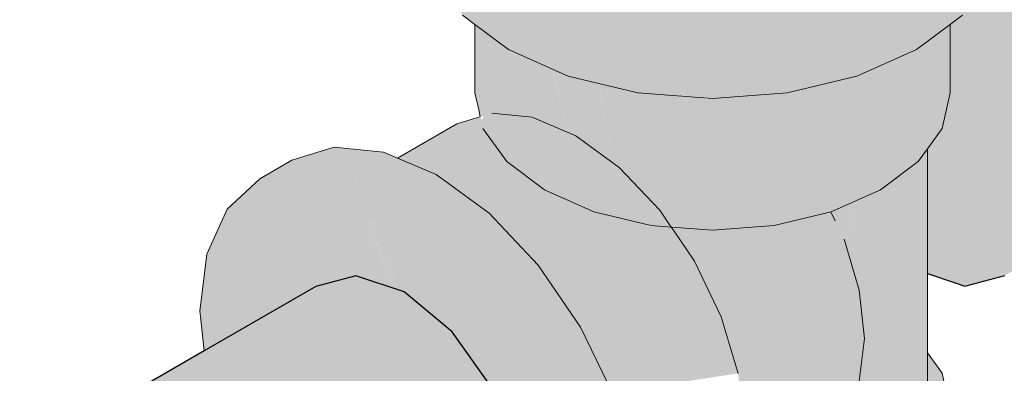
# Model space of a CAD drawing. Header units: millimetres. Extents: x 2 to 902, y -447 to 199.
# Tile 177 of 256: x 34.34 to 34.699, y 89.473 to 89.602. Entities that reach past the tile are written whole.
import ezdxf

# ---------------------------------------------------------------- set-up
doc = ezdxf.new("R2010")
doc.units = ezdxf.units.MM
doc.header["$MEASUREMENT"] = 0
doc.layers.add('AF-Condutos', color=4, linetype='Continuous', lineweight=25)
doc.layers.add('AF-Conexões', color=9, linetype='Continuous', lineweight=18)

msp = doc.modelspace()

# ---------------------------------------------------------------- hatches: boundary and pattern name
at = {"layer": 'AF-Condutos', "linetype": 'Continuous'}
for points in [[(37.20064, 90.95246), (37.16479, 90.93187), (37.17098, 90.93542), (37.20064, 90.95246), (37.20964, 90.96527), (37.16347, 90.93862), (37.20964, 90.96527), (37.21153, 90.98485), (37.20597, 91.00784), (37.1189, 90.95757), (37.14433, 90.94676), (37.12529, 90.93576), (37.12632, 90.93566), (37.14503, 90.94646), (37.12632, 90.93566), (34.70998, 89.54058), (37.15306, 90.93303), (37.16313, 90.93876), (37.15368, 90.93296), (37.16313, 90.93876), (37.15317, 90.93301), (34.70808, 89.521), (37.16313, 90.93876), (34.70998, 89.54058), (37.12632, 90.93566), (37.12529, 90.93576), (37.14433, 90.94676), (37.12498, 90.93579), (37.14433, 90.94676), (37.1189, 90.95757), (37.08755, 90.93947), (34.70441, 89.56357), (34.69905, 89.57354), (34.69758, 89.57628), (34.69284, 89.58507), (34.67988, 89.56701), (34.69284, 89.58507), (34.69235, 89.58598), (34.69431, 89.58711), (37.19391, 91.03025), (34.71158, 89.61117), (37.19391, 91.03025), (34.72725, 89.63301), (37.19391, 91.03025), (37.17747, 91.0482), (34.82428, 89.70902), (34.75247, 89.66815), (34.73194, 89.63954), (34.75247, 89.66815), (34.71487, 89.64675), (34.69982, 89.63819), (34.70197, 89.62876), (34.69982, 89.63819), (34.69864, 89.63752), (34.69775, 89.63701), (34.69775, 89.63541), (34.69775, 89.63362), (34.69775, 89.62288), (34.69792, 89.62311), (34.69775, 89.61976), (34.69817, 89.62346), (34.69775, 89.61976), (34.70297, 89.62437), (34.69775, 89.61976), (34.69775, 89.61806), (34.70326, 89.62309), (34.70351, 89.62197), (34.70326, 89.62309), (34.69775, 89.61806), (34.69775, 89.61976), (34.69792, 89.62311), (34.69775, 89.62288), (34.69775, 89.63362), (34.69417, 89.61788), (34.69412, 89.61781), (34.6938, 89.61626), (34.69412, 89.61781), (34.69163, 89.61434), (34.68999, 89.61206), (34.69327, 89.61395), (34.69775, 89.61654), (34.70394, 89.62011), (34.71327, 89.6255), (34.72793, 89.63396), (34.71327, 89.6255), (34.71293, 89.62524), (34.71108, 89.62385), (34.70208, 89.61708), (34.71108, 89.62385), (34.71293, 89.62524), (34.71327, 89.6255), (34.68999, 89.61206), (34.68981, 89.6118), (34.68654, 89.60724), (34.68603, 89.605), (34.68654, 89.60724), (34.68365, 89.60321), (34.67946, 89.60006), (34.68054, 89.59888), (34.68382, 89.5953), (34.67946, 89.60006), (34.67914, 89.59982), (34.67914, 89.58411), (34.67914, 89.57482), (34.67914, 89.5726), (34.67914, 89.57143), (34.67914, 89.56835), (34.67914, 89.56662), (34.67914, 89.56598), (34.67914, 89.56662), (34.67914, 89.56835), (34.67914, 89.57143), (34.67914, 89.5726), (34.67914, 89.57482), (34.67849, 89.57194), (34.67811, 89.5703), (34.67702, 89.56551), (34.67668, 89.56401), (34.67849, 89.56507), (34.67914, 89.56546), (34.67914, 89.56325), (34.67914, 89.56546), (34.67849, 89.56507), (34.67668, 89.56401), (34.67619, 89.56186), (34.67556, 89.56099), (34.676, 89.56103), (34.67914, 89.56131), (34.68331, 89.56168), (34.69651, 89.57162), (34.69446, 89.56268), (34.69651, 89.57162), (34.68331, 89.56168), (34.67556, 89.56099), (34.67416, 89.55904), (34.68156, 89.56037), (34.67992, 89.55913), (34.68156, 89.56037), (34.67416, 89.55904), (34.67301, 89.55744), (34.67592, 89.55611), (34.69134, 89.54908), (34.67592, 89.55611), (34.67301, 89.55744), (34.67203, 89.55606), (34.67461, 89.55513), (34.67419, 89.55481), (34.67461, 89.55513), (34.67203, 89.55606), (34.67172, 89.55564), (34.6733, 89.55414), (34.68905, 89.53913), (34.6733, 89.55414), (34.67172, 89.55564), (34.67082, 89.55438), (34.67214, 89.55327), (34.67186, 89.55306), (34.67214, 89.55327), (34.67082, 89.55438), (34.67082, 89.55391), (34.67151, 89.55279), (34.67082, 89.55391), (34.67082, 89.55227), (34.68659, 89.52839), (34.67082, 89.55227), (34.67082, 89.54784), (34.67082, 89.51034), (34.67082, 89.50892), (34.68253, 89.51069), (34.67082, 89.50892), (34.68133, 89.50544), (34.68452, 89.50437), (34.69909, 89.50819), (37.16495, 90.93185)], [(37.20597, 91.00784), (37.19391, 91.03025), (34.69235, 89.58598), (34.70441, 89.56357)], [(34.40895, 89.46165), (31.41197, 87.73097), (34.4114, 89.43873), (34.40899, 89.4613), (34.4114, 89.43873), (31.42957, 87.71648), (34.4143, 89.4116), (34.41147, 89.43808), (34.4143, 89.4116), (34.51202, 89.4671), (34.49746, 89.48773), (34.47985, 89.50222), (34.46223, 89.50807), (34.40737, 89.4764), (31.39434, 87.73683)], [(34.40737, 89.47648), (34.46223, 89.50807), (34.44766, 89.50426), (34.40691, 89.48073), (31.40953, 87.75019), (31.40958, 87.75017)], [(31.40985, 87.75033), (31.40958, 87.75017), (31.41075, 87.74968), (31.41333, 87.74779), (31.41412, 87.74824), (34.46223, 89.50807)]]:
    msp.add_hatch(color=151, dxfattribs=at).paths.add_polyline_path(points)
at = {"layer": 'AF-Conexões', "linetype": 'Continuous'}
for points in [[(34.53127, 89.69589), (34.53127, 89.69613), (34.51977, 89.69104), (34.51794, 89.69023), (34.50029, 89.66562), (34.4871, 89.64722), (34.50074, 89.66522), (34.4871, 89.64722), (34.50972, 89.65724), (34.51991, 89.69053), (34.50972, 89.65724), (34.50571, 89.65547), (34.4871, 89.64722), (34.48808, 89.64511), (34.50382, 89.63921), (34.50571, 89.6385), (34.50761, 89.63779), (34.50571, 89.6385), (34.50382, 89.63921), (34.48808, 89.64511), (34.49941, 89.62071), (34.50164, 89.6205), (34.49941, 89.62071), (34.50122, 89.61682), (34.50563, 89.62014), (34.50122, 89.61682), (34.4871, 89.64722), (34.49069, 89.63148), (34.4871, 89.64722), (34.4871, 89.63362), (34.49069, 89.61788), (34.50122, 89.60322), (34.50571, 89.59983), (34.50571, 89.60349), (34.50571, 89.59983), (34.51796, 89.59062), (34.51796, 89.60422), (34.50571, 89.61343), (34.51796, 89.60422), (34.51796, 89.59062), (34.53976, 89.58096), (34.53976, 89.59456), (34.53976, 89.58096), (34.56516, 89.58848), (34.50571, 89.61483), (34.56516, 89.58848), (34.53976, 89.58096), (34.56516, 89.57488), (34.59243, 89.57281), (34.61969, 89.57488), (34.64509, 89.58095), (34.64509, 89.59455), (34.61969, 89.58848), (34.64509, 89.59455), (34.64509, 89.58095), (34.66691, 89.59062), (34.67914, 89.59982), (34.67914, 89.60976), (34.67914, 89.59982), (34.68365, 89.60321), (34.69417, 89.61788), (34.69417, 89.63148), (34.68365, 89.61681), (34.67914, 89.61342), (34.66691, 89.60422), (34.67914, 89.61342), (34.67914, 89.63059), (34.67914, 89.61342), (34.68365, 89.61681), (34.68329, 89.63952), (34.67914, 89.63712), (34.68329, 89.63952), (34.68365, 89.61681), (34.69417, 89.63148), (34.69417, 89.61788), (34.69775, 89.63362), (34.69775, 89.64722), (34.68966, 89.6432), (34.69775, 89.64722), (34.69762, 89.64779), (34.69416, 89.66296), (34.67914, 89.65166), (34.59612, 89.58919), (34.59243, 89.58641), (34.50571, 89.61532), (34.51162, 89.61959), (34.51122, 89.61963), (34.51162, 89.61959), (34.52684, 89.63058), (34.51165, 89.61959), (34.50571, 89.61532), (34.5126, 89.6195), (34.50571, 89.61532), (34.54121, 89.60349), (34.54402, 89.60255), (34.54366, 89.60387), (34.54006, 89.61699), (34.52932, 89.62965), (34.53616, 89.61735), (34.52932, 89.62965), (34.54006, 89.61699), (34.53743, 89.62661), (34.53556, 89.63343), (34.53744, 89.6266), (34.54008, 89.61699), (34.54369, 89.60387), (34.54038, 89.61696), (34.54369, 89.60387), (34.54402, 89.60255), (34.57202, 89.59322), (34.58763, 89.58801), (34.59243, 89.58641), (34.60016, 89.60308), (34.6021, 89.60726), (34.60391, 89.61116), (34.60068, 89.61145), (34.60391, 89.61116), (34.60493, 89.61336), (34.60027, 89.61263), (34.59973, 89.61154), (34.59628, 89.60454), (34.59971, 89.61154), (34.59614, 89.60459), (34.59607, 89.60445), (34.57841, 89.5962), (34.59607, 89.60445), (34.59614, 89.60459), (34.59971, 89.61154), (34.60027, 89.61263), (34.59563, 89.61192), (34.58217, 89.60983), (34.59563, 89.61192), (34.57048, 89.61421), (34.57027, 89.61423), (34.57851, 89.60926), (34.56591, 89.60731), (34.57851, 89.60926), (34.57027, 89.61423), (34.57048, 89.61421), (34.57001, 89.61439), (34.56596, 89.61463), (34.57001, 89.61439), (34.56016, 89.61808), (34.54913, 89.62222), (34.55738, 89.61541), (34.5571, 89.61514), (34.55673, 89.61547), (34.55651, 89.61549), (34.55673, 89.61547), (34.5571, 89.61514), (34.55738, 89.61541), (34.54913, 89.62222), (34.5386, 89.62617), (34.54162, 89.61685), (34.5386, 89.62617), (34.54913, 89.62222), (34.53613, 89.63377), (34.53799, 89.62639), (34.54131, 89.61688), (34.54573, 89.60419), (34.54131, 89.61688), (34.53799, 89.62639), (34.53613, 89.63377), (34.53525, 89.63455), (34.5348, 89.63621), (34.53402, 89.63565), (34.52692, 89.63055), (34.53402, 89.63565), (34.53395, 89.63571), (34.52575, 89.63098), (34.50678, 89.62003), (34.52575, 89.63098), (34.53395, 89.63571), (34.53402, 89.63565), (34.5348, 89.63621), (34.5336, 89.64059), (34.53346, 89.64108), (34.53083, 89.63849), (34.53346, 89.64108), (34.53051, 89.63877), (34.52254, 89.63219), (34.53051, 89.63877), (34.53346, 89.64108), (34.53045, 89.63882), (34.52218, 89.63233), (34.50653, 89.62005), (34.52223, 89.63231), (34.50655, 89.62005), (34.50571, 89.61941), (34.50571, 89.62013), (34.50571, 89.6202), (34.51309, 89.63573), (34.50571, 89.6202), (34.50571, 89.62013), (34.50571, 89.61941), (34.50651, 89.62006), (34.52194, 89.63241), (34.51928, 89.64875), (34.52194, 89.63241), (34.50653, 89.62006), (34.52218, 89.63233), (34.53045, 89.63882), (34.52694, 89.66487), (34.53045, 89.63882), (34.53127, 89.63943), (34.53346, 89.64108), (34.53127, 89.64907), (34.53127, 89.66679), (34.53127, 89.69229)], [(34.6529, 89.69643), (34.6529, 89.69401), (34.6529, 89.6857), (34.6529, 89.65275), (34.65159, 89.63807), (34.6529, 89.63956), (34.65159, 89.63807), (34.65116, 89.63758), (34.64002, 89.62497), (34.63281, 89.6216), (34.62023, 89.61572), (34.60925, 89.61402), (34.60893, 89.61397), (34.60782, 89.6138), (34.60633, 89.60924), (34.60782, 89.6138), (34.60714, 89.6137), (34.60493, 89.61336), (34.60487, 89.60856), (34.60493, 89.61336), (34.6021, 89.60726), (34.59243, 89.58641), (34.62733, 89.61682), (34.63282, 89.61767), (34.62733, 89.61682), (34.59243, 89.58641), (34.63283, 89.61681), (34.63371, 89.61781), (34.63283, 89.61681), (34.63427, 89.6179), (34.64962, 89.62945), (34.6509, 89.63041), (34.6529, 89.63192), (34.65338, 89.6401), (34.6529, 89.63192), (34.69416, 89.66296), (34.68178, 89.67228), (34.65638, 89.6914), (34.68178, 89.67228), (34.69416, 89.66296), (34.68322, 89.67391), (34.66691, 89.69022), (34.65668, 89.69475)], [(34.50571, 89.57483), (34.50723, 89.56817), (34.50729, 89.56789), (34.50747, 89.56787), (34.50729, 89.56789), (34.50769, 89.56614), (34.50867, 89.56645), (34.50867, 89.56186), (34.51733, 89.54979), (34.53112, 89.53942), (34.54907, 89.53146), (34.56998, 89.52646), (34.57739, 89.5259), (34.57914, 89.52577), (34.58992, 89.57262), (34.59, 89.573), (34.58853, 89.57311), (34.5883, 89.5725), (34.5732, 89.53204), (34.5883, 89.5725), (34.58853, 89.57311), (34.58833, 89.57312), (34.58808, 89.57248), (34.57255, 89.53299), (34.57247, 89.5328), (34.57246, 89.53312), (34.57049, 89.57448), (34.56998, 89.57452), (34.56998, 89.53675), (34.56998, 89.53543), (34.56998, 89.53675), (34.56998, 89.53921), (34.56998, 89.57452), (34.56916, 89.57458), (34.56662, 89.54166), (34.56916, 89.57458), (34.56675, 89.57476), (34.55969, 89.5518), (34.55842, 89.54764), (34.55969, 89.5518), (34.56675, 89.57476), (34.56592, 89.57482), (34.55796, 89.55433), (34.55625, 89.54993), (34.55152, 89.57592), (34.55588, 89.55033), (34.55604, 89.54938), (34.55588, 89.55033), (34.55152, 89.57592), (34.55112, 89.57824), (34.54907, 89.57873), (34.54972, 89.57606), (34.54907, 89.57873), (34.54907, 89.5761), (34.54907, 89.55751), (34.54907, 89.55446), (34.54907, 89.55644), (34.54907, 89.55751), (34.54907, 89.57873), (34.54677, 89.57928), (34.54344, 89.56345), (34.54255, 89.55922), (34.54344, 89.56345), (34.54677, 89.57928), (34.54532, 89.57963), (34.54065, 89.5664), (34.53902, 89.56179), (34.53869, 89.56086), (34.53902, 89.56179), (34.53435, 89.58226), (34.53841, 89.56223), (34.53435, 89.58226), (34.53174, 89.58288), (34.53435, 89.58226), (34.53411, 89.58346), (34.53112, 89.58479), (34.53112, 89.58303), (34.53112, 89.56755), (34.53112, 89.56408), (34.53112, 89.56553), (34.53112, 89.56755), (34.53112, 89.58479), (34.52937, 89.58556), (34.52727, 89.57036), (34.52667, 89.56597), (34.52727, 89.57036), (34.52937, 89.58556), (34.52772, 89.58629), (34.52389, 89.57283), (34.52245, 89.56777), (34.52207, 89.56643), (34.52245, 89.56777), (34.52701, 89.5838), (34.52772, 89.58629), (34.52569, 89.58719), (34.51968, 89.58986), (34.51975, 89.58927), (34.51968, 89.58986), (34.51942, 89.58997), (34.51948, 89.58947), (34.51942, 89.58997), (34.51796, 89.59062), (34.51733, 89.59109), (34.51737, 89.59088), (34.52189, 89.56801), (34.51733, 89.59109), (34.51733, 89.56995), (34.51733, 89.5669), (34.51733, 89.56912), (34.51188, 89.56744), (34.50957, 89.56672), (34.50867, 89.56776), (34.50819, 89.5678), (34.50792, 89.56856), (34.50819, 89.5678), (34.50867, 89.56776), (34.50957, 89.56672), (34.50955, 89.56767), (34.50918, 89.56771), (34.50955, 89.56767), (34.50957, 89.56672), (34.51188, 89.56744), (34.51733, 89.56912), (34.51733, 89.56995), (34.51733, 89.574), (34.51733, 89.59109), (34.51556, 89.59242), (34.51329, 89.57167), (34.51556, 89.59242), (34.51448, 89.59323), (34.51069, 89.57277), (34.51015, 89.56985), (34.50974, 89.56765), (34.51015, 89.56985), (34.50952, 89.56949), (34.50867, 89.569), (34.50952, 89.56949), (34.51015, 89.56985), (34.51448, 89.59323), (34.50935, 89.59709), (34.50906, 89.59732), (34.50867, 89.59761), (34.50725, 89.59868), (34.50571, 89.59983)], [(34.67914, 89.59982), (34.67771, 89.59874), (34.67619, 89.5976), (34.6742, 89.5961), (34.67308, 89.59526), (34.67082, 89.59356), (34.66976, 89.59276), (34.67082, 89.57674), (34.66976, 89.59276), (34.66752, 89.59108), (34.66752, 89.54979), (34.67082, 89.55438), (34.67619, 89.56186), (34.67914, 89.57482)], [(34.64965, 89.58297), (34.63578, 89.53147), (34.65375, 89.53942), (34.66366, 89.58918), (34.65375, 89.58479)], [(34.66342, 89.588), (34.65375, 89.53942), (34.66752, 89.54979), (34.66752, 89.59089), (34.66752, 89.59108), (34.66691, 89.59062), (34.66366, 89.58918)], [(34.53902, 89.56179), (34.54498, 89.57865), (34.54532, 89.57963), (34.54407, 89.57993), (34.53976, 89.58096), (34.53434, 89.58336), (34.53459, 89.5822), (34.53434, 89.58336), (34.53411, 89.58346), (34.53439, 89.58225)], [(34.64938, 89.58198), (34.64965, 89.58297), (34.64509, 89.58095), (34.63578, 89.57873), (34.63578, 89.57683), (34.63578, 89.53147)], [(34.55625, 89.54993), (34.56588, 89.57471), (34.56592, 89.57482), (34.56574, 89.57484), (34.56516, 89.57488), (34.55122, 89.57822), (34.55163, 89.57591), (34.55122, 89.57822), (34.55112, 89.57824), (34.55154, 89.57592)], [(34.63168, 89.57775), (34.61487, 89.52646), (34.63578, 89.53147), (34.63578, 89.57873)], [(34.61487, 89.57373), (34.61487, 89.52646), (34.62428, 89.55516), (34.61823, 89.57453), (34.62428, 89.55516), (34.63102, 89.57574), (34.63168, 89.57775), (34.61969, 89.57488), (34.61815, 89.57476), (34.61661, 89.57465), (34.61499, 89.57452), (34.61532, 89.57384), (34.61499, 89.57452), (34.61487, 89.57451)], [(34.57247, 89.5328), (34.58833, 89.57312), (34.57049, 89.57448)], [(34.61077, 89.5742), (34.59243, 89.57281), (34.58992, 89.57262), (34.57914, 89.52577), (34.59243, 89.52476), (34.61487, 89.52646), (34.61487, 89.57451), (34.61288, 89.57436)], [(34.50667, 89.56464), (34.48084, 89.54961), (34.48093, 89.54957), (34.50678, 89.56449), (34.50169, 89.56155), (34.48093, 89.54957), (34.4845, 89.54805), (34.50696, 89.55759), (34.5094, 89.55863), (34.51061, 89.55915), (34.50985, 89.56022), (34.50867, 89.56186), (34.50985, 89.56022), (34.51061, 89.55915), (34.50696, 89.55759), (34.4845, 89.54805), (34.48958, 89.54589), (34.48991, 89.54575), (34.50754, 89.55716), (34.48991, 89.54575), (34.4909, 89.54533), (34.50921, 89.5559), (34.50257, 89.55206), (34.49107, 89.54542), (34.4909, 89.54533), (34.49163, 89.54502), (34.49449, 89.54293), (34.49563, 89.54331), (34.51075, 89.54844), (34.51653, 89.5504), (34.51185, 89.55742), (34.51653, 89.5504), (34.51682, 89.5505), (34.51662, 89.55033), (34.51733, 89.54979), (34.51662, 89.55033), (34.51307, 89.54741), (34.51682, 89.5505), (34.51075, 89.54844), (34.49449, 89.54293), (34.50055, 89.53851), (34.50143, 89.53786), (34.50326, 89.53653), (34.51818, 89.54515), (34.51993, 89.54616), (34.52119, 89.54689), (34.51818, 89.54515), (34.50478, 89.53741), (34.50326, 89.53653), (34.51089, 89.53096), (34.51218, 89.53003), (34.51089, 89.53096), (34.51206, 89.52973), (34.51268, 89.52908), (34.51288, 89.52951), (34.51998, 89.54435), (34.51288, 89.52951), (34.51268, 89.52908), (34.51483, 89.52681), (34.5155, 89.5276), (34.52712, 89.54119), (34.52395, 89.53747), (34.51483, 89.52681), (34.51748, 89.52401), (34.53586, 89.53462), (34.53679, 89.53516), (34.53112, 89.53942), (34.52777, 89.54194), (34.53112, 89.53942), (34.53679, 89.53516), (34.53716, 89.53674), (34.53679, 89.53516), (34.5385, 89.53615), (34.53586, 89.53462), (34.54907, 89.53146), (34.53586, 89.53462), (34.52734, 89.5297), (34.51748, 89.52401), (34.52038, 89.52095), (34.55285, 89.52777), (34.55595, 89.52842), (34.55613, 89.52978), (34.55595, 89.52842), (34.55907, 89.52907), (34.55683, 89.52746), (34.53147, 89.50924), (34.55683, 89.52746), (34.55907, 89.52907), (34.55285, 89.52777), (34.52245, 89.52138), (34.52038, 89.52095), (34.52886, 89.512), (34.53097, 89.50978), (34.52886, 89.512), (34.53059, 89.50947), (34.53098, 89.50889), (34.53159, 89.50801), (34.53227, 89.5084), (34.56429, 89.5269), (34.56664, 89.52672), (34.56429, 89.5269), (34.53159, 89.50801), (34.53391, 89.50461), (34.54429, 89.48942), (34.5859, 89.51345), (34.57838, 89.52445), (34.56998, 89.52646), (34.56543, 89.52755), (34.56998, 89.52646), (34.57838, 89.52445), (34.57739, 89.5259), (34.5732, 89.53204), (34.55842, 89.54764), (34.54255, 89.55922), (34.52667, 89.56597), (34.51188, 89.56744), (34.50792, 89.56515), (34.50787, 89.56534)], [(34.47848, 89.55061), (34.47869, 89.55052), (34.47918, 89.55031), (34.50664, 89.56469), (34.50618, 89.56533), (34.50664, 89.56469), (34.50787, 89.56534), (34.50769, 89.56614), (34.50597, 89.56561), (34.49918, 89.56352), (34.47752, 89.55102)], [(34.50787, 89.56534), (34.47918, 89.55031), (34.48084, 89.54961)], [(34.44261, 89.5482), (34.46057, 89.54642), (34.46224, 89.54219), (34.46631, 89.53185), (34.47824, 89.50354), (34.46681, 89.53114), (34.47824, 89.50354), (34.47862, 89.50263), (34.47985, 89.50222), (34.49746, 89.48773), (34.48949, 89.49902), (34.49061, 89.49864), (34.48949, 89.49902), (34.49746, 89.48773), (34.50093, 89.48282), (34.49804, 89.48726), (34.50093, 89.48282), (34.50023, 89.48545), (34.50093, 89.48282), (34.51202, 89.4671), (34.52102, 89.4439), (34.51998, 89.45582), (34.50941, 89.4779), (34.5071, 89.4798), (34.50465, 89.48181), (34.5071, 89.4798), (34.50941, 89.4779), (34.50115, 89.49515), (34.49733, 89.49641), (34.49022, 89.52332), (34.49733, 89.49641), (34.50115, 89.49515), (34.50941, 89.4779), (34.51073, 89.47681), (34.5029, 89.49456), (34.51073, 89.47681), (34.50941, 89.4779), (34.51998, 89.45582), (34.51873, 89.47023), (34.51998, 89.45582), (34.52102, 89.4439), (34.52028, 89.4554), (34.51889, 89.47009), (34.51702, 89.48987), (34.51889, 89.47009), (34.52028, 89.4554), (34.51893, 89.47006), (34.52028, 89.4554), (34.52102, 89.4439), (34.52292, 89.42213), (34.52358, 89.42409), (34.52292, 89.42213), (34.52395, 89.41021), (34.52292, 89.42213), (34.52151, 89.41793), (34.51959, 89.41223), (34.51926, 89.41124), (34.51801, 89.40752), (34.52072, 89.40794), (34.51801, 89.40752), (34.51849, 89.40637), (34.52583, 89.38863), (34.52525, 89.41112), (34.52481, 89.42777), (34.52525, 89.41112), (34.52583, 89.38863), (34.51847, 89.40635), (34.51799, 89.40747), (34.51795, 89.40735), (34.51839, 89.4063), (34.51795, 89.40735), (34.51735, 89.40557), (34.51684, 89.40405), (34.51735, 89.40557), (34.51636, 89.40487), (34.51677, 89.40384), (34.5267, 89.37864), (34.53208, 89.36499), (34.52701, 89.41237), (34.52523, 89.42902), (34.52464, 89.43458), (34.52279, 89.45185), (34.51936, 89.46971), (34.51711, 89.48985), (34.5156, 89.5062), (34.51711, 89.48985), (34.51936, 89.46971), (34.52279, 89.45185), (34.5207, 89.46861), (34.51809, 89.48952), (34.5207, 89.46861), (34.52279, 89.45185), (34.52102, 89.46834), (34.51878, 89.48929), (34.51708, 89.5052), (34.51559, 89.50629), (34.48942, 89.52538), (34.46454, 89.54352), (34.51708, 89.5052), (34.53034, 89.38125), (34.53208, 89.36499), (34.53224, 89.36353), (34.53325, 89.36447), (34.53384, 89.36502), (34.5318, 89.38209), (34.53256, 89.38253), (34.5318, 89.38209), (34.53384, 89.36502), (34.53325, 89.36447), (34.53224, 89.36353), (34.53394, 89.36417), (34.53468, 89.3658), (34.53394, 89.36417), (34.53224, 89.36353), (34.53251, 89.36101), (34.53623, 89.36315), (34.53528, 89.36357), (34.53623, 89.36315), (34.54428, 89.3678), (34.54435, 89.37198), (34.54652, 89.37679), (34.54534, 89.37569), (34.53717, 89.36811), (34.54534, 89.37569), (34.54985, 89.39251), (34.54656, 89.39061), (34.55433, 89.40922), (34.54567, 89.3901), (34.55433, 89.40922), (34.54656, 89.39061), (34.54985, 89.39251), (34.54534, 89.37569), (34.54652, 89.37679), (34.55038, 89.39281), (34.54652, 89.37679), (34.55179, 89.38842), (34.55247, 89.39402), (34.56108, 89.39899), (34.55247, 89.39402), (34.55179, 89.38842), (34.54435, 89.37198), (34.54428, 89.3678), (34.55612, 89.37878), (34.56357, 89.39522), (34.56425, 89.40082), (34.5661, 89.41602), (34.55179, 89.43294), (34.5661, 89.41602), (34.56357, 89.43974), (34.54435, 89.45798), (34.53251, 89.48263), (34.54435, 89.45798), (34.56357, 89.43974), (34.55612, 89.46478), (34.54428, 89.48943), (34.52886, 89.512), (34.49912, 89.52416), (34.47985, 89.53822), (34.46575, 89.54422), (34.46891, 89.54604), (34.46575, 89.54422), (34.47985, 89.53822), (34.49912, 89.52416), (34.52886, 89.512), (34.51089, 89.53096), (34.49163, 89.54502), (34.47752, 89.55102), (34.47235, 89.55322), (34.45438, 89.555), (34.43896, 89.55024), (34.42718, 89.54344), (34.41534, 89.53246), (34.4079, 89.51602), (34.40536, 89.49523)], [(34.67082, 89.45962), (34.67082, 89.48006), (34.67082, 89.49607), (34.67082, 89.50079), (34.67082, 89.50892), (34.67082, 89.55438), (34.66871, 89.55144), (34.66844, 89.55107), (34.66813, 89.55064), (34.66953, 89.50935), (34.6698, 89.50052), (34.66953, 89.50935), (34.66813, 89.55064), (34.66813, 89.50981), (34.66975, 89.50074), (34.66813, 89.50981), (34.6696, 89.50139), (34.66976, 89.50051), (34.67029, 89.4808), (34.66976, 89.50051), (34.6696, 89.50139), (34.66813, 89.50981), (34.66827, 89.50722), (34.66813, 89.50981), (34.66813, 89.55025), (34.66813, 89.55064), (34.66752, 89.54979), (34.66158, 89.54532), (34.66214, 89.54229), (34.66158, 89.54532), (34.66152, 89.54527), (34.66087, 89.54478), (34.66205, 89.54217), (34.66764, 89.50998), (34.66813, 89.50783), (34.66865, 89.50022), (34.67027, 89.48083), (34.66865, 89.50022), (34.66813, 89.50783), (34.66764, 89.50998), (34.66205, 89.54217), (34.66087, 89.54478), (34.66116, 89.54092), (34.66144, 89.53711), (34.66337, 89.51139), (34.66813, 89.50008), (34.66964, 89.48171), (34.66813, 89.50008), (34.66337, 89.51139), (34.6643, 89.49908), (34.66513, 89.488), (34.66813, 89.48381), (34.66932, 89.48215), (34.66813, 89.48381), (34.66513, 89.488), (34.66813, 89.44791)], [(34.47918, 89.55031), (34.44826, 89.53412), (34.46096, 89.53804)], [(34.40557, 89.49324), (34.40691, 89.48073), (34.40927, 89.48209), (34.43645, 89.49779), (34.4369, 89.50144), (34.41674, 89.49616), (34.40592, 89.49333), (34.41674, 89.49616), (34.4369, 89.50144), (34.43866, 89.5159), (34.43645, 89.49779), (34.44733, 89.50406), (34.45717, 89.50975), (34.44633, 89.51335), (34.45717, 89.50975), (34.46006, 89.51142), (34.46043, 89.50867), (34.46057, 89.50764), (34.46057, 89.50862), (34.46057, 89.50764), (34.4614, 89.50785), (34.46223, 89.50807), (34.46129, 89.50838), (34.46223, 89.50807), (34.46661, 89.50662), (34.46618, 89.5091), (34.46057, 89.51171), (34.46618, 89.5091), (34.46529, 89.5142), (34.46525, 89.51441), (34.46512, 89.51434), (34.46525, 89.51441), (34.46057, 89.54123), (34.46057, 89.51808), (34.46043, 89.5182), (34.46003, 89.51853), (34.44527, 89.53068), (34.44484, 89.53103), (34.44527, 89.53068), (34.46003, 89.51853), (34.46043, 89.5182), (34.46057, 89.51808), (34.46057, 89.53998), (34.45995, 89.54087), (34.46057, 89.53998), (34.46057, 89.54123), (34.46086, 89.53958), (34.46526, 89.51442), (34.4653, 89.51419), (34.46534, 89.51416), (34.4653, 89.51419), (34.46619, 89.50911), (34.46663, 89.50661), (34.46735, 89.50637), (34.46686, 89.50928), (34.46614, 89.5135), (34.46686, 89.50928), (34.46735, 89.50637), (34.46835, 89.50604), (34.47009, 89.50546), (34.46823, 89.50964), (34.46671, 89.51303), (34.46592, 89.5148), (34.46671, 89.51303), (34.46823, 89.50964), (34.4702, 89.51016), (34.46823, 89.50964), (34.47009, 89.50546), (34.47571, 89.50359), (34.4745, 89.50662), (34.47282, 89.51084), (34.47024, 89.51729), (34.462, 89.53795), (34.47026, 89.5173), (34.47284, 89.51085), (34.47455, 89.50658), (34.47514, 89.5061), (34.47455, 89.50658), (34.47575, 89.50358), (34.47647, 89.50334), (34.4755, 89.5058), (34.47345, 89.51101), (34.47084, 89.51764), (34.4639, 89.53527), (34.46137, 89.54169), (34.4639, 89.53526), (34.47087, 89.51766), (34.47349, 89.51102), (34.47558, 89.50573), (34.47642, 89.50504), (34.47558, 89.50573), (34.47654, 89.50332), (34.4774, 89.50303), (34.47763, 89.50296), (34.47699, 89.50457), (34.46611, 89.53213), (34.47672, 89.5048), (34.47423, 89.51121), (34.47157, 89.51806), (34.46611, 89.53213), (34.47707, 89.50451), (34.46626, 89.53193), (34.46222, 89.54218), (34.46057, 89.54642), (34.45568, 89.5469), (34.45608, 89.54635), (34.45948, 89.54153), (34.45608, 89.54635), (34.45568, 89.5469), (34.44784, 89.54768), (34.44261, 89.5482), (34.44283, 89.54614), (34.44435, 89.53186), (34.44441, 89.53139), (34.44091, 89.53427), (34.44441, 89.53139), (34.44261, 89.5482), (34.43578, 89.53849), (34.42345, 89.52095), (34.40536, 89.49523)], [(34.4845, 89.54805), (34.46096, 89.53804), (34.47575, 89.53658)], [(34.66031, 89.43699), (34.6658, 89.44466), (34.66813, 89.44791), (34.66087, 89.54478), (34.6607, 89.54465), (34.66031, 89.54436), (34.66031, 89.44879), (34.66031, 89.54232), (34.66031, 89.54436), (34.65375, 89.53942), (34.6486, 89.53714), (34.64879, 89.53568), (34.6486, 89.53714), (34.64852, 89.5371), (34.6487, 89.53561), (34.65879, 89.44993), (34.65098, 89.45581), (34.64785, 89.45817), (34.65136, 89.4522), (34.64785, 89.45817), (34.64785, 89.46442), (34.64785, 89.47389), (34.64633, 89.47269), (34.64597, 89.46975), (34.64381, 89.46498), (34.64537, 89.46476), (34.64381, 89.46498), (34.64253, 89.46217), (34.64519, 89.46329), (34.645, 89.46177), (34.64519, 89.46329), (34.64253, 89.46217), (34.64413, 89.46096), (34.64484, 89.46043), (34.64413, 89.46096), (34.64253, 89.46217), (34.64042, 89.45751), (34.64025, 89.45714), (34.64451, 89.45771), (34.64449, 89.45755), (34.64451, 89.45771), (34.64025, 89.45714), (34.64042, 89.45751), (34.64253, 89.46217), (34.63998, 89.4571), (34.64007, 89.45675), (34.64304, 89.44562), (34.64007, 89.45675), (34.63998, 89.4571), (34.64253, 89.46217), (34.64381, 89.46498), (34.64597, 89.46975), (34.64633, 89.47269), (34.64785, 89.47389), (34.64785, 89.48523), (34.64785, 89.49657), (34.64785, 89.5368), (34.647, 89.53643), (34.64361, 89.51082), (34.64403, 89.514), (34.64239, 89.53305), (34.64335, 89.5154), (34.64239, 89.53305), (34.64174, 89.53289), (34.64239, 89.53305), (34.64232, 89.53436), (34.64163, 89.53406), (34.64156, 89.53285), (34.64163, 89.53406), (34.63731, 89.53214), (34.63726, 89.53212), (34.6374, 89.53185), (34.63726, 89.53212), (34.63735, 89.53184), (34.64085, 89.52062), (34.63726, 89.53212), (34.63585, 89.53149), (34.64042, 89.52151), (34.64082, 89.52017), (34.64042, 89.52151), (34.63585, 89.53148), (34.63578, 89.53147), (34.63586, 89.53102), (34.63765, 89.46584), (34.63586, 89.53102), (34.63578, 89.53147), (34.63567, 89.53142), (34.63363, 89.53095), (34.63366, 89.53052), (34.63363, 89.53095), (34.6335, 89.53092), (34.63206, 89.53058), (34.63213, 89.52985), (34.63206, 89.53058), (34.63163, 89.53047), (34.63163, 89.52963), (34.63163, 89.47037), (34.636, 89.4534), (34.63728, 89.45059), (34.636, 89.4534), (34.63163, 89.47037), (34.63163, 89.53047), (34.63078, 89.53027), (34.62241, 89.47731), (34.62756, 89.44555), (34.63163, 89.44933), (34.62756, 89.44555), (34.62734, 89.44686), (34.62241, 89.47731), (34.61662, 89.44067), (34.62241, 89.47731), (34.63036, 89.52764), (34.63078, 89.53027), (34.61487, 89.52646), (34.61356, 89.52636), (34.6136, 89.52616), (34.61356, 89.52636), (34.61271, 89.5263), (34.61271, 89.52595), (34.61271, 89.48461), (34.61532, 89.43992), (34.61271, 89.48461), (34.61271, 89.43841), (34.61564, 89.43447), (34.62951, 89.43346), (34.63163, 89.43812), (34.62951, 89.43346), (34.61564, 89.43447), (34.61271, 89.43841), (34.61271, 89.43174), (34.61091, 89.43653), (34.61065, 89.43723), (34.60587, 89.43436), (34.60588, 89.43428), (34.60587, 89.43436), (34.61065, 89.43723), (34.61091, 89.43653), (34.61271, 89.43174), (34.612, 89.43753), (34.61271, 89.43174), (34.61271, 89.43819), (34.61271, 89.43841), (34.61194, 89.43797), (34.61271, 89.43841), (34.61271, 89.4601), (34.61041, 89.45501), (34.60997, 89.45405), (34.6092, 89.45233), (34.60508, 89.44168), (34.60586, 89.43446), (34.60508, 89.44168), (34.60495, 89.44294), (34.60177, 89.4359), (34.60127, 89.43181), (34.60177, 89.4359), (34.59944, 89.43075), (34.59928, 89.43041), (34.60124, 89.43158), (34.59928, 89.43041), (34.60122, 89.43141), (34.60592, 89.43386), (34.60122, 89.43141), (34.59928, 89.43041), (34.59847, 89.4286), (34.60108, 89.43025), (34.60598, 89.43335), (34.61074, 89.43636), (34.60598, 89.43335), (34.60108, 89.43025), (34.59847, 89.4286), (34.60092, 89.42895), (34.60603, 89.43282), (34.60611, 89.43207), (34.60603, 89.43282), (34.60092, 89.42895), (34.59847, 89.4286), (34.59564, 89.42236), (34.60068, 89.42703), (34.60308, 89.42926), (34.60068, 89.42703), (34.60066, 89.42682), (34.60068, 89.42703), (34.59564, 89.42236), (34.59517, 89.42131), (34.60034, 89.42423), (34.60658, 89.42776), (34.60637, 89.42973), (34.60658, 89.42776), (34.60034, 89.42423), (34.59517, 89.42131), (34.59564, 89.42236), (34.59347, 89.42034), (34.59243, 89.41938), (34.59218, 89.41915), (34.58743, 89.41474), (34.59204, 89.41439), (34.59239, 89.41516), (34.59243, 89.41526), (34.59239, 89.41516), (34.59243, 89.41436), (34.59268, 89.41581), (34.59243, 89.41436), (34.60001, 89.42157), (34.59243, 89.41436), (34.59415, 89.41449), (34.59991, 89.42073), (34.60668, 89.42681), (34.59991, 89.42073), (34.60671, 89.42653), (34.61131, 89.43044), (34.60671, 89.42653), (34.59991, 89.42073), (34.59979, 89.41973), (34.60674, 89.4262), (34.6069, 89.42478), (34.60674, 89.4262), (34.59979, 89.41973), (34.59991, 89.42073), (34.59415, 89.41449), (34.59919, 89.41488), (34.60789, 89.41554), (34.61271, 89.41591), (34.62589, 89.42547), (34.61271, 89.41591), (34.62263, 89.41828), (34.63163, 89.42043), (34.63494, 89.44542), (34.64232, 89.43965), (34.63494, 89.44542), (34.63163, 89.42043), (34.64046, 89.42435), (34.64186, 89.43588), (34.64046, 89.42435), (34.64785, 89.42763), (34.65352, 89.43189)], [(34.4771, 89.50448), (34.47771, 89.50293), (34.47843, 89.50269), (34.47862, 89.50263), (34.47823, 89.50355), (34.47799, 89.50375), (34.47823, 89.50355), (34.46631, 89.53185), (34.46222, 89.54218), (34.46626, 89.53193)], [(34.64445, 89.51718), (34.64669, 89.53407), (34.647, 89.53643), (34.64261, 89.53449), (34.64245, 89.53441), (34.64275, 89.53313), (34.64245, 89.53441), (34.6426, 89.5331)], [(34.64785, 89.48523), (34.64785, 89.45817), (34.65879, 89.44993), (34.65129, 89.5136), (34.64852, 89.5371), (34.64785, 89.5368)], [(34.47699, 89.50457), (34.47763, 89.50296), (34.47769, 89.50294), (34.47706, 89.50451), (34.46611, 89.53213)], [(34.64255, 89.53308), (34.64403, 89.514), (34.64445, 89.51718), (34.6426, 89.5331), (34.64245, 89.53441), (34.64232, 89.53436), (34.64243, 89.53305), (34.64403, 89.514)], [(34.59243, 89.52476), (34.59243, 89.52956), (34.59156, 89.52469), (34.58958, 89.51358), (34.59243, 89.50398), (34.59305, 89.50188), (34.59719, 89.51523), (34.59254, 89.52476)], [(34.63566, 89.53144), (34.61487, 89.52646), (34.63723, 89.52816)], [(34.6039, 89.52384), (34.58096, 89.52374), (34.58089, 89.52388), (34.57931, 89.52575), (34.57739, 89.5259), (34.57888, 89.52373), (34.58233, 89.51868), (34.58328, 89.51891)], [(34.58502, 89.52532), (34.58413, 89.52539), (34.58002, 89.5257), (34.57972, 89.52572), (34.57739, 89.5259), (34.58325, 89.51733), (34.5834, 89.51867), (34.5859, 89.51345), (34.5888, 89.50921), (34.58958, 89.51358), (34.59158, 89.52482), (34.58612, 89.52524), (34.58562, 89.52527)], [(34.59407, 89.52463), (34.59399, 89.52487), (34.59254, 89.52476)], [(34.60552, 89.52376), (34.60762, 89.52591), (34.59613, 89.52504), (34.59399, 89.52487), (34.59619, 89.52447), (34.59399, 89.52487), (34.59407, 89.52463), (34.59255, 89.52475), (34.59719, 89.51523), (34.60556, 89.48998), (34.61135, 89.52332), (34.60749, 89.52361), (34.61135, 89.52332), (34.61186, 89.52623), (34.60762, 89.52591)], [(34.61271, 89.48461), (34.61271, 89.52516), (34.61271, 89.5263), (34.61186, 89.52623), (34.60556, 89.48998), (34.60816, 89.48803)], [(34.6039, 89.52384), (34.58233, 89.51868), (34.5859, 89.51345)], [(34.59543, 89.49361), (34.64597, 89.50287), (34.64042, 89.52151), (34.6039, 89.52384), (34.5859, 89.51345), (34.58664, 89.51192), (34.59471, 89.49512)], [(34.45717, 89.50975), (34.44766, 89.50426), (34.46008, 89.50751), (34.46057, 89.50764), (34.46043, 89.50867), (34.46007, 89.50879), (34.46043, 89.50867), (34.46006, 89.51142)], [(34.55579, 89.46547), (34.60177, 89.47255), (34.59564, 89.49316), (34.5859, 89.51345), (34.54429, 89.48942), (34.54607, 89.48572), (34.55403, 89.46914)], [(34.60292, 89.47802), (34.64597, 89.50287), (34.59551, 89.49362), (34.59551, 89.49344), (34.59564, 89.49316), (34.60055, 89.47665)], [(34.601, 89.47513), (34.64785, 89.48523), (34.64597, 89.50287), (34.60055, 89.47665)], [(34.59551, 89.49362), (34.59543, 89.49361), (34.59551, 89.49344)], [(34.6053, 89.46066), (34.64785, 89.48523), (34.60148, 89.47523), (34.601, 89.47513), (34.60128, 89.47418), (34.60177, 89.47255), (34.60318, 89.45943)], [(34.60334, 89.45792), (34.64597, 89.46975), (34.64785, 89.48523), (34.60318, 89.45943)], [(34.67914, 89.43462), (34.67914, 89.43177), (34.67914, 89.43015), (34.67914, 89.42973), (34.67914, 89.41297), (34.67914, 89.41155), (34.67914, 89.40789), (34.67914, 89.40082), (34.681, 89.40896), (34.68179, 89.41244), (34.68208, 89.41367), (34.68179, 89.41244), (34.681, 89.40896), (34.67914, 89.40082), (34.67705, 89.39165), (34.67619, 89.38786), (34.67572, 89.38721), (34.66752, 89.37579), (34.65375, 89.36542), (34.66752, 89.37579), (34.67619, 89.38786), (34.67914, 89.40082), (34.67914, 89.43462), (34.67914, 89.4375), (34.67828, 89.4387), (34.67814, 89.43537), (34.67828, 89.4387), (34.67734, 89.44002), (34.67619, 89.44162), (34.67619, 89.43684), (34.67509, 89.43767), (34.67619, 89.43684), (34.67619, 89.44162), (34.67566, 89.44236), (34.67619, 89.44162), (34.67734, 89.44002), (34.67828, 89.4387), (34.67914, 89.4375), (34.67914, 89.45962), (34.67618, 89.47258), (34.67437, 89.47511), (34.67357, 89.47163), (34.67437, 89.47511), (34.67082, 89.48006), (34.67082, 89.47756), (34.67082, 89.47022), (34.67082, 89.45962), (34.67011, 89.45655), (34.66813, 89.44791), (34.66752, 89.44706), (34.66752, 89.44526), (34.66752, 89.44336), (34.67082, 89.44125), (34.67082, 89.44202), (34.67082, 89.44125), (34.66752, 89.44336), (34.66752, 89.43459), (34.67082, 89.44088), (34.66752, 89.43459), (34.67082, 89.43918), (34.67161, 89.44029), (34.67082, 89.4489), (34.67082, 89.45116), (34.67059, 89.45135), (34.67082, 89.45116), (34.67082, 89.45166), (34.67082, 89.4554), (34.67082, 89.45648), (34.67082, 89.4554), (34.67082, 89.45166), (34.67082, 89.45116), (34.67205, 89.45339), (34.67082, 89.45116), (34.67082, 89.4489), (34.67161, 89.44029), (34.67619, 89.44666), (34.67403, 89.45614), (34.67203, 89.4649), (34.67619, 89.44666), (34.67438, 89.44414), (34.67161, 89.44029), (34.66752, 89.43459), (34.65375, 89.42422), (34.59243, 89.40956), (34.58264, 89.4103), (34.58762, 89.40992), (34.59243, 89.40956), (34.60767, 89.4132), (34.60582, 89.41334), (34.60476, 89.41342), (34.60288, 89.41356), (34.60476, 89.41342), (34.60582, 89.41334), (34.60767, 89.4132), (34.62198, 89.41662), (34.61574, 89.41614), (34.62198, 89.41662), (34.62429, 89.41717), (34.65375, 89.42422), (34.636, 89.42147), (34.6406, 89.42218), (34.65375, 89.42422), (34.65665, 89.4264), (34.64235, 89.42299), (34.64136, 89.42275), (34.64235, 89.42299), (34.65665, 89.4264), (34.66752, 89.43459), (34.66752, 89.43636), (34.66752, 89.44241), (34.66752, 89.44336), (34.66752, 89.44706), (34.6658, 89.44466), (34.66247, 89.44001), (34.66324, 89.43919), (34.66636, 89.43584), (34.66324, 89.43919), (34.66247, 89.44001), (34.66031, 89.43699), (34.66525, 89.43535), (34.66031, 89.43699), (34.65226, 89.43094), (34.65675, 89.43201), (34.6589, 89.43253), (34.65226, 89.43094), (34.64785, 89.42763), (34.6329, 89.42099), (34.63163, 89.42043), (34.62695, 89.41931), (34.61271, 89.41591), (34.59243, 89.41436), (34.59209, 89.41439), (34.59129, 89.41427), (34.59209, 89.41439), (34.59202, 89.41439), (34.59081, 89.41448), (34.59006, 89.41454), (34.58743, 89.41474), (34.58714, 89.41447), (34.58654, 89.41391), (34.58765, 89.414), (34.58685, 89.41387), (34.58644, 89.41364), (34.58685, 89.41387), (34.58614, 89.41355), (34.58634, 89.41357), (34.58614, 89.41355), (34.5859, 89.41332), (34.5809, 89.41043), (34.56998, 89.40413), (34.56998, 89.39855), (34.56998, 89.40413), (34.56641, 89.40207), (34.56226, 89.39139), (34.54907, 89.35746), (34.53756, 89.36256), (34.53623, 89.36315), (34.53602, 89.36303), (34.53694, 89.36237), (34.53602, 89.36303), (34.53462, 89.36222), (34.53302, 89.3613), (34.53327, 89.36124), (34.53251, 89.36101), (34.53227, 89.36093), (34.54478, 89.35438), (34.53217, 89.3609), (34.52092, 89.35743), (34.54342, 89.35448), (34.55686, 89.34805), (34.54845, 89.3541), (34.56784, 89.34889), (34.55602, 89.35352), (34.54113, 89.35936), (34.55602, 89.35352), (34.55644, 89.35349), (34.55602, 89.35352), (34.56784, 89.34889), (34.56835, 89.34893), (34.55837, 89.35335), (34.56835, 89.34893), (34.56784, 89.34889), (34.54845, 89.3541), (34.55686, 89.34805), (34.573, 89.34686), (34.55686, 89.34805), (34.54342, 89.35448), (34.52525, 89.35586), (34.52379, 89.35597), (34.52371, 89.35592), (34.55495, 89.34791), (34.52339, 89.356), (34.54904, 89.34746), (34.56516, 89.34208), (34.57325, 89.34675), (34.57753, 89.34962), (34.56618, 89.35275), (34.57753, 89.34962), (34.57325, 89.34675), (34.57763, 89.34963), (34.57875, 89.35037), (34.57763, 89.34963), (34.57325, 89.34675), (34.578, 89.34966), (34.57325, 89.34675), (34.57833, 89.34968), (34.57929, 89.35024), (34.57904, 89.3503), (34.57929, 89.35024), (34.58149, 89.35159), (34.58119, 89.35161), (34.58084, 89.35164), (34.57247, 89.35227), (34.56998, 89.35246), (34.59243, 89.35076), (34.61487, 89.41126), (34.63578, 89.41627), (34.61487, 89.41126), (34.59243, 89.35076), (34.61487, 89.35246), (34.61172, 89.35222), (34.60039, 89.35136), (34.59243, 89.35076), (34.59682, 89.35042), (34.60174, 89.35005), (34.60292, 89.34996), (34.60405, 89.34987), (34.60292, 89.34996), (34.60174, 89.35005), (34.59682, 89.35042), (34.59243, 89.35076), (34.59168, 89.35081), (34.59122, 89.35066), (34.59158, 89.35082), (34.58736, 89.35114), (34.58717, 89.35116), (34.58587, 89.35126), (34.58503, 89.35019), (34.58587, 89.35126), (34.58548, 89.35129), (34.58334, 89.35145), (34.58315, 89.35005), (34.58334, 89.35145), (34.583, 89.35147), (34.58161, 89.35158), (34.58019, 89.34983), (34.58161, 89.35158), (34.57833, 89.34968), (34.56516, 89.34208), (34.58304, 89.34485), (34.61175, 89.34929), (34.62029, 89.35061), (34.62647, 89.35335), (34.63578, 89.35747), (34.62647, 89.35335), (34.62029, 89.35061), (34.63766, 89.3533), (34.63727, 89.35417), (34.63766, 89.3533), (34.63899, 89.3543), (34.64664, 89.36006), (34.6535, 89.3617), (34.64664, 89.36006), (34.63899, 89.3543), (34.63766, 89.3533), (34.64911, 89.35507), (34.65309, 89.35568), (34.65822, 89.36283), (34.66473, 89.36439), (34.66302, 89.36952), (34.66473, 89.36439), (34.66715, 89.36497), (34.66738, 89.37145), (34.66715, 89.36497), (34.6692, 89.36546), (34.67155, 89.37329), (34.67369, 89.38044), (34.67452, 89.38106), (34.67466, 89.38117), (34.67452, 89.38106), (34.67369, 89.38044), (34.67155, 89.37329), (34.6692, 89.36546), (34.66715, 89.36497), (34.66473, 89.36439), (34.65822, 89.36283), (34.65309, 89.35568), (34.66691, 89.35782), (34.66964, 89.36556), (34.67251, 89.37372), (34.6738, 89.37739), (34.67251, 89.37372), (34.66964, 89.36556), (34.67105, 89.3659), (34.66964, 89.36556), (34.66691, 89.35782), (34.67046, 89.36277), (34.67119, 89.36593), (34.67301, 89.37394), (34.67119, 89.36593), (34.67046, 89.36277), (34.67128, 89.36596), (34.67336, 89.3741), (34.6753, 89.38165), (34.67336, 89.3741), (34.67128, 89.36596), (34.67046, 89.36277), (34.67139, 89.36598), (34.67379, 89.37428), (34.67608, 89.38224), (34.67873, 89.39141), (34.67608, 89.38224), (34.67382, 89.3743), (34.6714, 89.36599), (34.67046, 89.36277), (34.67305, 89.36638), (34.67914, 89.37488), (34.67853, 89.37639), (34.67615, 89.38229), (34.67853, 89.37639), (34.67914, 89.37488), (34.67911, 89.37664), (34.67898, 89.38442), (34.67914, 89.37666), (34.67914, 89.37488), (34.68101, 89.37748), (34.67914, 89.38454), (34.67885, 89.39158), (34.67914, 89.38454), (34.68101, 89.37748), (34.69422, 89.3959), (34.67914, 89.39198), (34.67914, 89.39258), (34.67914, 89.39198), (34.67977, 89.39286), (34.67914, 89.39198), (34.69422, 89.3959), (34.69775, 89.40082), (34.6948, 89.41379), (34.69416, 89.41656), (34.68549, 89.42865), (34.68364, 89.43123), (34.68201, 89.43246)]]:
    msp.add_hatch(color=161, dxfattribs=at).paths.add_polyline_path(points)

# ---------------------------------------------------------------- linework, layer by layer
at = {"layer": 'AF-Condutos'}
for p, q in [((34.46223, 89.50807), (34.44766, 89.50426)), ((34.47985, 89.50222), (34.46223, 89.50807)), ((34.67082, 89.50892), (34.68133, 89.50544)), ((34.68452, 89.50437), (34.69909, 89.50819)), ((34.44766, 89.50426), (34.40691, 89.48073)), ((34.68133, 89.50544), (34.68452, 89.50437)), ((34.49746, 89.48773), (34.47985, 89.50222)), ((34.51202, 89.4671), (34.49746, 89.48773)), ((34.40691, 89.48073), (31.40953, 87.75019))]:
    msp.add_line(p, q, dxfattribs=at)
at = {"layer": 'AF-Conexões'}
for p, q in [((34.50122, 89.60322), (34.50571, 89.59983)), ((34.50571, 89.59983), (34.50571, 89.57483)), ((34.50571, 89.59983), (34.51796, 89.59062)), ((34.66691, 89.59062), (34.67914, 89.59982)), ((34.67914, 89.59982), (34.68365, 89.60321)), ((34.67914, 89.57482), (34.67914, 89.59982)), ((34.51796, 89.59062), (34.53976, 89.58096)), ((34.64509, 89.58095), (34.66691, 89.59062)), ((34.53976, 89.58096), (34.56516, 89.57488)), ((34.61969, 89.57488), (34.64509, 89.58095)), ((34.50571, 89.57483), (34.50723, 89.56817)), ((34.56516, 89.57488), (34.59243, 89.57281)), ((34.59243, 89.57281), (34.61969, 89.57488)), ((34.67619, 89.56186), (34.67914, 89.57482)), ((34.50723, 89.56817), (34.50729, 89.56789)), ((34.50729, 89.56789), (34.50769, 89.56614)), ((34.52667, 89.56597), (34.51188, 89.56744)), ((34.50597, 89.56561), (34.49918, 89.56352)), ((34.50769, 89.56614), (34.50597, 89.56561)), ((34.54255, 89.55922), (34.52667, 89.56597)), ((34.49918, 89.56352), (34.47752, 89.55102)), ((34.50867, 89.56186), (34.51733, 89.54979)), ((34.67082, 89.55438), (34.67619, 89.56186)), ((34.55842, 89.54764), (34.54255, 89.55922)), ((34.45438, 89.555), (34.43896, 89.55024)), ((34.47235, 89.55322), (34.45438, 89.555)), ((34.47752, 89.55102), (34.47235, 89.55322)), ((34.66752, 89.54979), (34.67082, 89.55438)), ((34.67082, 89.50892), (34.67082, 89.55438)), ((34.43896, 89.55024), (34.42718, 89.54344)), ((34.49163, 89.54502), (34.47752, 89.55102)), ((34.51733, 89.54979), (34.53112, 89.53942)), ((34.65375, 89.53942), (34.66752, 89.54979)), ((34.5732, 89.53204), (34.55842, 89.54764)), ((34.42718, 89.54344), (34.41534, 89.53246)), ((34.51089, 89.53096), (34.49163, 89.54502)), ((34.53112, 89.53942), (34.54907, 89.53146)), ((34.63578, 89.53147), (34.65375, 89.53942)), ((34.41534, 89.53246), (34.4079, 89.51602)), ((34.54907, 89.53146), (34.56998, 89.52646)), ((34.57739, 89.5259), (34.5732, 89.53204)), ((34.61487, 89.52646), (34.63578, 89.53147)), ((34.52886, 89.512), (34.51089, 89.53096)), ((34.63723, 89.52816), (34.63566, 89.53144)), ((34.56998, 89.52646), (34.57739, 89.5259)), ((34.57838, 89.52445), (34.57739, 89.5259)), ((34.57739, 89.5259), (34.57914, 89.52577)), ((34.5859, 89.51345), (34.57838, 89.52445)), ((34.57914, 89.52577), (34.59243, 89.52476)), ((34.59243, 89.52476), (34.61487, 89.52646)), ((34.64597, 89.50287), (34.64042, 89.52151)), ((34.4079, 89.51602), (34.40536, 89.49523)), ((34.54428, 89.48943), (34.52886, 89.512)), ((34.59564, 89.49316), (34.5859, 89.51345)), ((34.67082, 89.50079), (34.67082, 89.50892)), ((34.64785, 89.48523), (34.64597, 89.50287)), ((34.67082, 89.49607), (34.67082, 89.50079)), ((34.67082, 89.48006), (34.67082, 89.49607)), ((34.40536, 89.49523), (34.40557, 89.49324)), ((34.40557, 89.49324), (34.40691, 89.48073)), ((34.60177, 89.47255), (34.59564, 89.49316)), ((34.55612, 89.46478), (34.54428, 89.48943)), ((34.64597, 89.46975), (34.64785, 89.48523)), ((34.67082, 89.45962), (34.67082, 89.48006)), ((34.67437, 89.47511), (34.67082, 89.48006)), ((34.67618, 89.47258), (34.67437, 89.47511)), ((34.67914, 89.45962), (34.67618, 89.47258))]:
    msp.add_line(p, q, dxfattribs=at)

doc.saveas('drawing.dxf')
